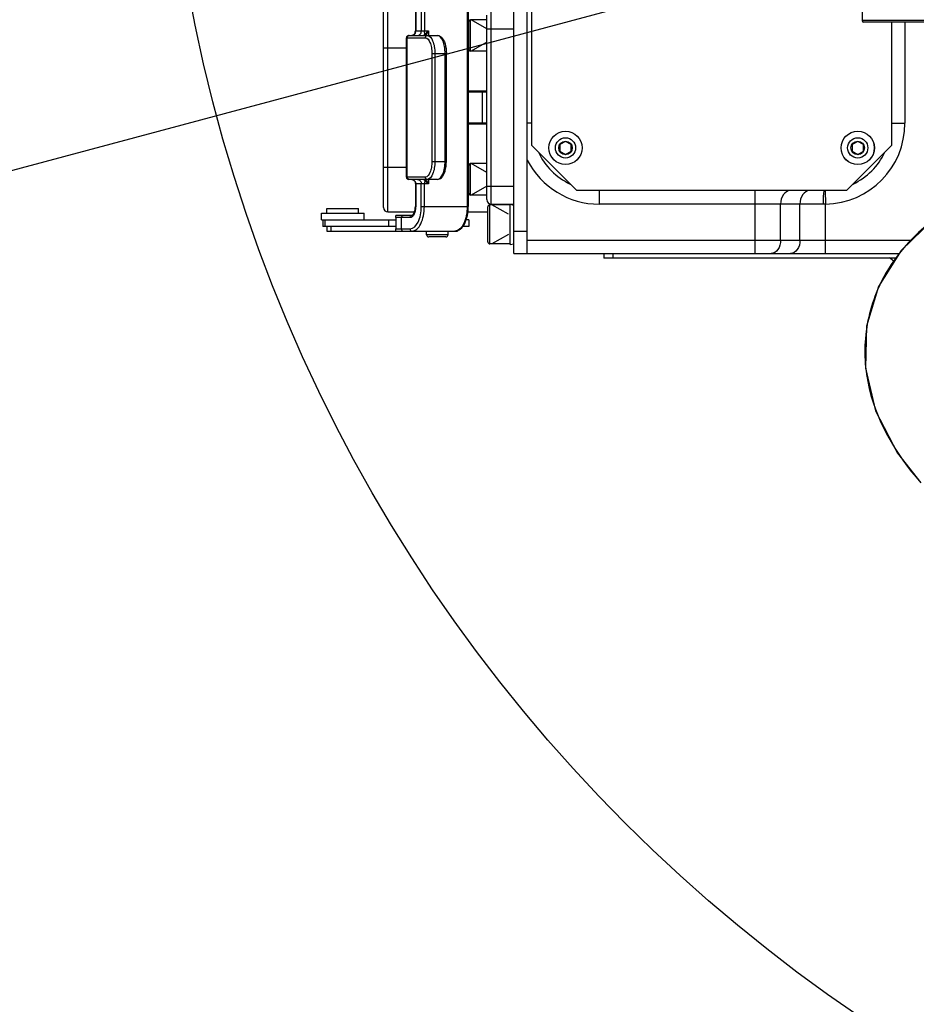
# Model space of a CAD drawing. Header units: millimetres. Extents: x 0 to 8410, y 0 to 5940.
# Tile 38 of 122: x 4333 to 4533, y 1541 to 1760. Entities that reach past the tile are written whole.
import ezdxf

# ---------------------------------------------------------------- set-up
doc = ezdxf.new("R2010")
doc.units = ezdxf.units.MM
doc.header["$LTSCALE"] = 462.55
doc.layers.get('0').update_dxf_attribs({"linetype": 'CONTINUOUS'})
for name, color, linetype in [('204102000021_DXF_DIMENSION', 7, 'CONTINUOUS'), ('304103000015DXF_CONTINUOUS_LINE', 7, 'CONTINUOUS'), ('304105000103DXF_CONTINUOUS_LINE', 7, 'CONTINUOUS'), ('304105000112DXF_CONTINUOUS_LINE', 7, 'CONTINUOUS'), ('304106000002DXF_CONTINUOUS_LINE', 7, 'CONTINUOUS'), ('304109000014DXF_CONTINUOUS_LINE', 7, 'CONTINUOUS'), ('304112000243DXF_CONTINUOUS_LINE', 7, 'CONTINUOUS'), ('304204000093DXF_CONTINUOUS_LINE', 7, 'CONTINUOUS'), ('501023000017DXF_CONTINUOUS_LINE', 7, 'CONTINUOUS'), ('501023000069DXF_CONTINUOUS_LINE', 7, 'CONTINUOUS'), ('501024000002DXF_CONTINUOUS_LINE', 7, 'CONTINUOUS'), ('604006000002DXF_CONTINUOUS_LINE', 7, 'CONTINUOUS'), ('R6-1500_CABLDXF_CONTINUOUS_LINE', 7, 'CONTINUOUS')]:
    doc.layers.add(name, color=color, linetype=linetype)
doc.styles.get("Standard").update_dxf_attribs({"font": 'txt', "width": 0.7})
doc.dimstyles.new('DIMSTYLE_14', dxfattribs={"dimtxt": 65, "dimasz": 50, "dimexe": 1, "dimexo": 0, "dimgap": 3.25, "dimtad": 0, "dimtih": 1, "dimtoh": 1, "dimdec": 1, "dimdsep": 46, "dimtxsty": 'Standard', "dimblk": '_FILLED', "dimblk1": '_FILLED', "dimblk2": '_FILLED', "dimcen": 0.09, "dimclrt": 5, "dimazin": 2, "dimtp": 0.5, "dimtm": 0.5, "dimtfac": 1, "dimtdec": 65535, "dimtofl": 0, "dimtmove": 0, "dimatfit": 3, "dimldrblk": '_FILLED', "dimfxl": 0, "dimtolj": 1, "dimarcsym": 0})

# ---------------------------------------------------------------- blocks, each defined once
blk = doc.blocks.new('*D27')
at = {"layer": '204102000021_DXF_DIMENSION', "color": 2, "linetype": 'Continuous'}
for start, end in [(290.1562, 360), (195, 265.2086)]:
    blk.add_arc((4713.77, 1829.56), 554.1, start, end, dxfattribs=at)
for points in [[(5274.11, 1779.23), (5267.87, 1829.56), (5257.12, 1780)], [(4201.77, 1641.06), (4178.56, 1686.15), (4185.56, 1635.92)]]:
    blk.add_solid(points, dxfattribs=at)
blk = doc.blocks.new('_FILLED')
at = {"color": 0, "linetype": 'ByBlock'}
blk.add_solid([(0, 0), (-1, 0.17), (-1, -0.17)], dxfattribs=at)

msp = doc.modelspace()

# ---------------------------------------------------------------- linework, layer by layer
at = {"color": 2, "linetype": 'Continuous'}
msp.add_line((4716.272, 1829.561), (3309.933, 1452.734), dxfattribs=at)
msp.add_circle((4716.272, 1829.561), 351, dxfattribs=at)
at = {"layer": '304103000015DXF_CONTINUOUS_LINE', "color": 7, "linetype": 'Continuous'}
for q in [(4446.274, 1951.061), (4529.008, 1708.061)]:
    msp.add_line((4446.274, 1708.061), q, dxfattribs=at)
at = {"layer": '304103000015DXF_CONTINUOUS_LINE', "color": 9, "linetype": 'Continuous'}
for p, q in [((4530.274, 1759.561), (4530.274, 1737.061)), ((4447.274, 1737.062), (4446.274, 1737.062)), ((4527.274, 1737.061), (4530.274, 1737.061)), ((4462.274, 1722.061), (4462.274, 1719.061)), ((4496.96, 1708.061), (4496.96, 1722.061)), ((4512.535, 1722.064), (4512.587, 1719.064)), ((4512.085, 1719.061), (4462.274, 1719.061)), ((4502.617, 1711.061), (4502.617, 1719.061)), ((4506.93, 1711.061), (4506.93, 1719.061)), ((4512.587, 1719.064), (4512.085, 1719.061)), ((4512.587, 1708.061), (4512.587, 1719.064)), ((4446.274, 1711.061), (4531.834, 1711.061))]:
    msp.add_line(p, q, dxfattribs=at)
for centre, start, end in [((4512.274, 1737.061), 270.99862, 360), ((4462.274, 1737.061), 207.26366, 270)]:
    msp.add_arc(centre, 18, start, end, dxfattribs=at)
at = {"layer": '304103000015DXF_CONTINUOUS_LINE', "color": 7, "linetype": 'Continuous'}
for centre, radius, start, end in [((4462.274, 1737.061), 15, 205.57201, 244.42831), ((4512.274, 1737.061), 15, 295.57201, 334.42831), ((4523.599, 1702.061), 6, 44.24122, 57.11711)]:
    msp.add_arc(centre, radius, start, end, dxfattribs=at)
at = {"layer": '304103000015DXF_CONTINUOUS_LINE', "color": 9, "linetype": 'Continuous'}
for points, knots in [([(4504.738, 1722.061), (4504.159, 1722.061), (4502.897, 1721.169), (4502.617, 1719.798), (4502.617, 1719.061)], [0, 0, 0, 0, 0.4402325, 1, 1, 1, 1]), ([(4509.052, 1722.061), (4508.472, 1722.061), (4507.211, 1721.169), (4506.93, 1719.798), (4506.93, 1719.061)], [0, 0, 0, 0, 0.4402325, 1, 1, 1, 1]), ([(4512.201, 1721.833), (4512.179, 1721.683), (4512.098, 1720.761), (4512.085, 1719.835), (4512.085, 1719.061)], [0, 0, 0, 0, 0.164047, 1, 1, 1, 1]), ([(4512.274, 1722.061), (4512.251, 1722.061), (4512.225, 1721.952), (4512.21, 1721.891), (4512.201, 1721.833)], [0, 0, 0, 0, 0.2821273, 1, 1, 1, 1]), ([(4502.617, 1711.061), (4502.617, 1710.325), (4502.336, 1708.954), (4501.075, 1708.061), (4500.495, 1708.061)], [0, 0, 0, 0, 0.5597675, 1, 1, 1, 1]), ([(4506.93, 1711.061), (4506.93, 1710.325), (4506.65, 1708.954), (4505.389, 1708.061), (4504.809, 1708.061)], [0, 0, 0, 0, 0.5597675, 1, 1, 1, 1])]:
    msp.add_open_spline(points, degree=3, knots=knots, dxfattribs=at)
at = {"layer": '304105000103DXF_CONTINUOUS_LINE', "color": 7, "linetype": 'Continuous'}
for p, q in [((4443.274, 1708.061), (4443.274, 1951.061)), ((4446.274, 1713.061), (4446.274, 1728.815)), ((4443.274, 1713.061), (4446.274, 1713.061)), ((4443.274, 1708.061), (4446.274, 1708.061))]:
    msp.add_line(p, q, dxfattribs=at)
at = {"layer": '304105000112DXF_CONTINUOUS_LINE', "color": 7, "linetype": 'Continuous'}
for p, q in [((4447.274, 1732.061), (4447.274, 1927.061)), ((4527.274, 1759.561), (4527.274, 1732.061)), ((4457.274, 1722.061), (4447.274, 1732.061)), ((4527.274, 1732.061), (4517.274, 1722.061)), ((4517.274, 1722.061), (4457.274, 1722.061))]:
    msp.add_line(p, q, dxfattribs=at)
at = {"layer": '304106000002DXF_CONTINUOUS_LINE', "color": 7, "linetype": 'Continuous'}
for p, q in [((4414.274, 1718.311), (4414.274, 1762.811)), ((4433.162, 1744.061), (4437.274, 1744.061)), ((4437.274, 1737.061), (4433.162, 1737.061)), ((4439.274, 1719.061), (4439.274, 1718.921)), ((4415.274, 1717.311), (4421.186, 1717.311)), ((4433.084, 1717.311), (4437.474, 1717.311))]:
    msp.add_line(p, q, dxfattribs=at)
at = {"layer": '304106000002DXF_CONTINUOUS_LINE', "color": 9, "linetype": 'Continuous'}
for p, q in [((4415.274, 1717.311), (4415.274, 1763.811)), ((4414.274, 1753.811), (4419.4, 1753.811)), ((4433.274, 1753.811), (4433.162, 1753.811)), ((4433.162, 1744.261), (4437.274, 1744.261)), ((4437.274, 1736.861), (4433.162, 1736.861)), ((4414.274, 1727.311), (4419.4, 1727.311)), ((4433.162, 1727.311), (4433.274, 1727.311)), ((4438.274, 1719.061), (4438.274, 1718.921))]:
    msp.add_line(p, q, dxfattribs=at)
at = {"layer": '304106000002DXF_CONTINUOUS_LINE', "color": 7, "linetype": 'Continuous'}
msp.add_arc((4415.274, 1718.311), 1, 180, 270, dxfattribs=at)
at = {"layer": '304109000014DXF_CONTINUOUS_LINE', "color": 7, "linetype": 'Continuous'}
for p, q in [((4520.774, 1765.261), (4520.774, 1759.861)), ((4541.974, 1759.561), (4521.074, 1759.561))]:
    msp.add_line(p, q, dxfattribs=at)
at = {"layer": '304109000014DXF_CONTINUOUS_LINE', "color": 9, "linetype": 'Continuous'}
msp.add_line((4542.274, 1759.861), (4520.774, 1759.861), dxfattribs=at)
at = {"layer": '304109000014DXF_CONTINUOUS_LINE', "color": 7, "linetype": 'Continuous'}
msp.add_arc((4521.074, 1759.861), 0.3, 180, 270, dxfattribs=at)
at = {"layer": '304112000243DXF_CONTINUOUS_LINE', "color": 7, "linetype": 'Continuous'}
for p in [(4463.274, 1708.061), (4528.385, 1707.061)]:
    msp.add_line(p, (4463.274, 1707.061), dxfattribs=at)
at = {"layer": '304112000243DXF_CONTINUOUS_LINE', "color": 9, "linetype": 'Continuous'}
msp.add_line((4465.274, 1708.061), (4465.274, 1707.061), dxfattribs=at)
at = {"layer": '304204000093DXF_CONTINUOUS_LINE', "color": 7, "linetype": 'Continuous'}
for p, q in [((4421.386, 1762.561), (4421.386, 1757.561)), ((4433.162, 1762.561), (4433.162, 1718.561)), ((4437.274, 1720.061), (4437.274, 1761.061)), ((4419.9, 1756.561), (4426.292, 1756.561)), ((4419.4, 1725.061), (4419.4, 1756.061)), ((4428.271, 1728.561), (4428.271, 1752.561)), ((4426.292, 1724.561), (4419.9, 1724.561)), ((4421.386, 1723.561), (4421.386, 1718.561)), ((4438.274, 1719.061), (4443.274, 1719.061)), ((4400.471, 1715.561), (4400.471, 1717.061)), ((4400.471, 1717.061), (4409.971, 1717.061)), ((4401.721, 1717.061), (4401.721, 1718.061)), ((4401.721, 1718.061), (4408.721, 1718.061)), ((4408.721, 1717.061), (4408.721, 1718.061)), ((4409.971, 1715.561), (4409.971, 1717.061)), ((4400.471, 1715.561), (4417.012, 1715.561)), ((4400.821, 1715.561), (4400.821, 1714.061)), ((4417.012, 1716.061), (4417.012, 1713.561)), ((4420.636, 1716.561), (4417.072, 1716.561)), ((4433.299, 1715.561), (4432.672, 1715.561)), ((4433.3, 1715.561), (4433.3, 1714.061)), ((4417.012, 1714.061), (4400.821, 1714.061)), ((4401.721, 1714.061), (4401.721, 1713.061)), ((4401.721, 1713.061), (4430.773, 1713.061)), ((4423.874, 1712.261), (4423.874, 1713.061)), ((4428.674, 1712.261), (4428.674, 1713.061)), ((4430.774, 1713.178), (4430.774, 1713.061)), ((4433.299, 1714.061), (4431.889, 1714.061)), ((4428.174, 1711.761), (4424.374, 1711.761))]:
    msp.add_line(p, q, dxfattribs=at)
at = {"layer": '304204000093DXF_CONTINUOUS_LINE', "color": 9, "linetype": 'Continuous'}
for p, q in [((4421.453, 1762.561), (4421.453, 1757.561)), ((4422.703, 1762.561), (4422.703, 1757.561)), ((4423.386, 1762.561), (4423.386, 1757.561)), ((4432.912, 1762.561), (4432.912, 1718.561)), ((4438.274, 1719.061), (4438.274, 1762.061)), ((4421.386, 1757.561), (4424.28, 1757.561)), ((4424.28, 1757.561), (4424.28, 1756.561)), ((4437.274, 1758.061), (4443.274, 1758.061)), ((4419.4, 1756.061), (4423.573, 1756.061)), ((4419.54, 1725.061), (4419.54, 1756.061)), ((4425.052, 1752.561), (4425.052, 1728.561)), ((4425.052, 1752.561), (4428.271, 1752.561)), ((4425.716, 1752.561), (4425.716, 1728.561)), ((4427.982, 1728.561), (4427.982, 1752.561)), ((4436.274, 1744.061), (4436.274, 1737.061)), ((4425.052, 1728.561), (4428.271, 1728.561)), ((4423.573, 1725.061), (4419.4, 1725.061)), ((4424.28, 1723.561), (4421.386, 1723.561)), ((4421.453, 1723.561), (4421.453, 1718.561)), ((4422.703, 1718.561), (4422.703, 1723.561)), ((4423.386, 1718.561), (4423.386, 1723.561)), ((4424.28, 1724.561), (4424.28, 1723.561)), ((4437.274, 1723.061), (4443.274, 1723.061)), ((4421.453, 1718.561), (4421.386, 1718.561)), ((4422.703, 1718.561), (4433.162, 1718.561)), ((4401.216, 1715.561), (4401.216, 1714.061)), ((4415.433, 1715.561), (4415.433, 1714.061)), ((4420.203, 1716.061), (4417.012, 1716.061)), ((4418.238, 1716.061), (4418.238, 1713.561)), ((4402.543, 1714.061), (4402.543, 1713.061)), ((4417.012, 1713.561), (4420.203, 1713.561)), ((4430.769, 1713.178), (4430.769, 1713.061)), ((4428.674, 1712.261), (4423.874, 1712.261))]:
    msp.add_line(p, q, dxfattribs=at)
at = {"layer": '304204000093DXF_CONTINUOUS_LINE', "color": 7, "linetype": 'Continuous'}
for centre, radius, start, end in [((4419.9, 1756.061), 0.5, 90, 180), ((4419.9, 1725.061), 0.5, 180, 270), ((4438.274, 1720.061), 1, 180, 270), ((4424.374, 1712.261), 0.5, 180, 270), ((4428.174, 1712.261), 0.5, 270, 360)]:
    msp.add_arc(centre, radius, start, end, dxfattribs=at)
at = {"layer": '304204000093DXF_CONTINUOUS_LINE', "color": 9, "linetype": 'Continuous'}
for centre, radius, start, end in [((4420.306, 1757.561), 1.147, 344.3774, 0.00212), ((4425.988, 1755.959), 2.24, 162.94077, 164.41837), ((4425.984, 1725.163), 2.236, 195.59294, 197.03387), ((4419.751, 1717.329), 1.425, 317.22211, 320.31692)]:
    msp.add_arc(centre, radius, start, end, dxfattribs=at)
for points in [[(4419.82, 1756.523), (4419.656, 1756.449), (4419.54, 1756.241), (4419.54, 1756.061)], [(4419.993, 1756.561), (4419.934, 1756.561), (4419.874, 1756.548), (4419.82, 1756.523)], [(4423.328, 1756.691), (4423.362, 1756.773), (4423.444, 1756.832), (4423.523, 1756.873)], [(4423.523, 1756.873), (4423.62, 1756.827), (4423.71, 1756.754), (4423.766, 1756.663)], [(4419.82, 1724.6), (4419.656, 1724.674), (4419.54, 1724.881), (4419.54, 1725.061)], [(4419.993, 1724.561), (4419.934, 1724.561), (4419.874, 1724.575), (4419.82, 1724.6)], [(4423.523, 1724.25), (4423.62, 1724.296), (4423.71, 1724.369), (4423.766, 1724.46)], [(4420.942, 1716.545), (4420.912, 1716.501), (4420.881, 1716.46), (4420.848, 1716.419)]]:
    msp.add_open_spline(points, degree=3, dxfattribs=at)
at = {"layer": '304204000093DXF_CONTINUOUS_LINE', "color": 7, "linetype": 'Continuous'}
for points, knots in [([(4420.587, 1756.561), (4420.79, 1756.561), (4421.248, 1756.819), (4421.386, 1757.304), (4421.386, 1757.561)], [0, 0, 0, 0, 0.4404722, 1, 1, 1, 1]), ([(4426.292, 1756.561), (4426.609, 1756.561), (4427.189, 1756.276), (4427.693, 1755.533), (4428.157, 1754.32), (4428.271, 1753.281), (4428.271, 1752.561)], [0, 0, 0, 0, 0.1970921, 0.361537, 0.5525747, 1, 1, 1, 1]), ([(4426.292, 1724.561), (4426.609, 1724.561), (4427.189, 1724.847), (4427.693, 1725.59), (4428.157, 1726.803), (4428.271, 1727.842), (4428.271, 1728.561)], [0, 0, 0, 0, 0.1970921, 0.361537, 0.5525747, 1, 1, 1, 1]), ([(4420.587, 1724.561), (4420.79, 1724.561), (4421.248, 1724.304), (4421.386, 1723.819), (4421.386, 1723.561)], [0, 0, 0, 0, 0.4404722, 1, 1, 1, 1]), ([(4420.636, 1716.561), (4420.696, 1716.561), (4420.896, 1716.699), (4421.28, 1717.332), (4421.386, 1718.042), (4421.386, 1718.561)], [0, 0, 0, 0, 0.0816124, 0.2987247, 1, 1, 1, 1]), ([(4430.162, 1713.061), (4430.605, 1713.061), (4431.565, 1713.477), (4432.474, 1714.814), (4433.038, 1716.561), (4433.162, 1717.874), (4433.162, 1718.561)], [0, 0, 0, 0, 0.1955099, 0.4230215, 0.6962473, 1, 1, 1, 1]), ([(4417.012, 1716.061), (4417.012, 1716.185), (4417.043, 1716.299), (4417.026, 1716.561), (4417.072, 1716.561)], [0, 0, 0, 0, 0.7290116, 1, 1, 1, 1]), ([(4417.072, 1713.061), (4417.026, 1713.061), (4417.043, 1713.324), (4417.012, 1713.438), (4417.012, 1713.561)], [0, 0, 0, 0, 0.2709951, 1, 1, 1, 1])]:
    msp.add_open_spline(points, degree=3, knots=knots, dxfattribs=at)
at = {"layer": '304204000093DXF_CONTINUOUS_LINE', "color": 9, "linetype": 'Continuous'}
for points, knots in [([(4421.411, 1757.252), (4421.357, 1757.063), (4421.154, 1756.713), (4420.768, 1756.561), (4420.587, 1756.561)], [0, 0, 0, 0, 0.52074, 1, 1, 1, 1]), ([(4421.837, 1756.561), (4422.063, 1756.561), (4422.548, 1756.81), (4422.703, 1757.311), (4422.703, 1757.561)], [0, 0, 0, 0, 0.4746843, 1, 1, 1, 1]), ([(4423.424, 1756.562), (4423.391, 1756.564), (4423.313, 1756.58), (4423.316, 1756.663), (4423.328, 1756.691)], [0, 0, 0, 0, 0.5195247, 1, 1, 1, 1]), ([(4423.523, 1756.873), (4423.5, 1756.921), (4423.416, 1757.141), (4423.386, 1757.38), (4423.386, 1757.561)], [0, 0, 0, 0, 0.2272002, 1, 1, 1, 1]), ([(4423.523, 1756.873), (4423.57, 1756.93), (4423.804, 1757.18), (4424.068, 1757.398), (4424.28, 1757.561)], [0, 0, 0, 0, 0.2163266, 1, 1, 1, 1]), ([(4424.026, 1756.561), (4423.908, 1756.561), (4423.659, 1756.443), (4423.573, 1756.187), (4423.573, 1756.061)], [0, 0, 0, 0, 0.4826444, 1, 1, 1, 1]), ([(4423.766, 1756.663), (4423.777, 1756.647), (4423.794, 1756.614), (4423.808, 1756.579), (4423.813, 1756.562)], [0, 0, 0, 0, 0.5084071, 1, 1, 1, 1]), ([(4423.846, 1756.616), (4423.87, 1756.693), (4423.988, 1757.02), (4424.147, 1757.33), (4424.28, 1757.561)], [0, 0, 0, 0, 0.2315991, 1, 1, 1, 1]), ([(4424.026, 1756.561), (4424.584, 1756.561), (4425.295, 1755.453), (4425.628, 1754.056), (4425.716, 1753.074), (4425.716, 1752.561)], [0, 0, 0, 0, 0.3671852, 0.662981, 1, 1, 1, 1]), ([(4427.982, 1752.561), (4427.982, 1753.074), (4427.894, 1754.056), (4427.561, 1755.453), (4426.85, 1756.561), (4426.292, 1756.561)], [0, 0, 0, 0, 0.337019, 0.6328148, 1, 1, 1, 1]), ([(4423.573, 1756.061), (4424.061, 1756.061), (4424.683, 1755.092), (4424.975, 1753.869), (4425.052, 1753.01), (4425.052, 1752.561)], [0, 0, 0, 0, 0.3671852, 0.6629872, 1, 1, 1, 1]), ([(4425.052, 1728.561), (4425.052, 1728.113), (4424.975, 1727.254), (4424.683, 1726.031), (4424.061, 1725.061), (4423.573, 1725.061)], [0, 0, 0, 0, 0.3370128, 0.6328148, 1, 1, 1, 1]), ([(4425.716, 1728.561), (4425.716, 1728.049), (4425.628, 1727.067), (4425.295, 1725.669), (4424.584, 1724.561), (4424.026, 1724.561)], [0, 0, 0, 0, 0.337019, 0.6328148, 1, 1, 1, 1]), ([(4426.292, 1724.561), (4426.85, 1724.561), (4427.561, 1725.669), (4427.894, 1727.067), (4427.982, 1728.049), (4427.982, 1728.561)], [0, 0, 0, 0, 0.3671852, 0.662981, 1, 1, 1, 1]), ([(4420.587, 1724.561), (4420.813, 1724.561), (4421.298, 1724.313), (4421.453, 1723.812), (4421.453, 1723.561)], [0, 0, 0, 0, 0.4746843, 1, 1, 1, 1]), ([(4421.837, 1724.561), (4422.063, 1724.561), (4422.548, 1724.313), (4422.703, 1723.812), (4422.703, 1723.561)], [0, 0, 0, 0, 0.4746843, 1, 1, 1, 1]), ([(4423.523, 1724.25), (4423.44, 1724.293), (4423.311, 1724.365), (4423.321, 1724.545), (4423.393, 1724.559), (4423.424, 1724.561)], [0, 0, 0, 0, 0.6130652, 0.792823, 1, 1, 1, 1]), ([(4423.523, 1724.25), (4423.5, 1724.202), (4423.416, 1723.982), (4423.386, 1723.743), (4423.386, 1723.561)], [0, 0, 0, 0, 0.2272003, 1, 1, 1, 1]), ([(4424.28, 1723.561), (4424.205, 1723.619), (4423.939, 1723.832), (4423.68, 1724.06), (4423.523, 1724.25)], [0, 0, 0, 0, 0.2782197, 1, 1, 1, 1]), ([(4424.026, 1724.561), (4423.908, 1724.561), (4423.659, 1724.68), (4423.573, 1724.936), (4423.573, 1725.061)], [0, 0, 0, 0, 0.4826444, 1, 1, 1, 1]), ([(4423.766, 1724.46), (4423.777, 1724.476), (4423.794, 1724.509), (4423.808, 1724.544), (4423.813, 1724.561)], [0, 0, 0, 0, 0.5084086, 1, 1, 1, 1]), ([(4424.28, 1723.561), (4424.234, 1723.641), (4424.067, 1723.946), (4423.921, 1724.264), (4423.846, 1724.508)], [0, 0, 0, 0, 0.2655973, 1, 1, 1, 1]), ([(4420.203, 1713.561), (4420.968, 1713.561), (4422.053, 1714.854), (4422.573, 1716.691), (4422.703, 1717.92), (4422.703, 1718.561)], [0, 0, 0, 0, 0.3871995, 0.6756637, 1, 1, 1, 1]), ([(4420.636, 1713.061), (4421.014, 1713.061), (4421.876, 1713.473), (4422.708, 1714.763), (4423.262, 1716.519), (4423.386, 1717.856), (4423.386, 1718.561)], [0, 0, 0, 0, 0.1711411, 0.3961414, 0.6803928, 1, 1, 1, 1]), ([(4421.453, 1718.561), (4421.453, 1718.367), (4421.411, 1717.673), (4421.226, 1716.961), (4420.942, 1716.545)], [0, 0, 0, 0, 0.2778892, 1, 1, 1, 1]), ([(4432.912, 1718.561), (4432.912, 1717.856), (4432.789, 1716.519), (4432.234, 1714.763), (4431.403, 1713.473), (4430.54, 1713.061), (4430.162, 1713.061)], [0, 0, 0, 0, 0.3196072, 0.6038586, 0.8288589, 1, 1, 1, 1]), ([(4418.238, 1716.061), (4418.238, 1716.187), (4418.316, 1716.437), (4418.558, 1716.561), (4418.671, 1716.561)], [0, 0, 0, 0, 0.5253186, 1, 1, 1, 1]), ([(4420.203, 1716.061), (4420.203, 1716.187), (4420.28, 1716.437), (4420.523, 1716.561), (4420.636, 1716.561)], [0, 0, 0, 0, 0.5253186, 1, 1, 1, 1]), ([(4420.797, 1716.362), (4420.754, 1716.315), (4420.591, 1716.16), (4420.365, 1716.061), (4420.203, 1716.061)], [0, 0, 0, 0, 0.2828821, 1, 1, 1, 1]), ([(4418.238, 1713.561), (4418.238, 1713.436), (4418.316, 1713.186), (4418.558, 1713.061), (4418.671, 1713.061)], [0, 0, 0, 0, 0.5253186, 1, 1, 1, 1]), ([(4420.203, 1713.561), (4420.203, 1713.436), (4420.28, 1713.186), (4420.523, 1713.061), (4420.636, 1713.061)], [0, 0, 0, 0, 0.5253186, 1, 1, 1, 1])]:
    msp.add_open_spline(points, degree=3, knots=knots, dxfattribs=at)
at = {"layer": '501023000017DXF_CONTINUOUS_LINE', "color": 9, "linetype": 'Continuous'}
msp.add_line((4437.974, 1710.201), (4437.974, 1718.921), dxfattribs=at)
at = {"layer": '501023000017DXF_CONTINUOUS_LINE', "color": 7, "linetype": 'Continuous'}
for p, q in [((4442.463, 1718.921), (4437.974, 1718.921)), ((4437.474, 1710.701), (4437.474, 1718.421)), ((4442.463, 1710.201), (4437.974, 1710.201))]:
    msp.add_line(p, q, dxfattribs=at)
at = {"layer": '501023000017DXF_CONTINUOUS_LINE', "color": 2, "linetype": 'Continuous'}
for p, q in [((4442.074, 1716.792), (4438.386, 1718.921)), ((4442.074, 1712.331), (4438.386, 1710.201))]:
    msp.add_line(p, q, dxfattribs=at)
at = {"layer": '501023000017DXF_CONTINUOUS_LINE', "color": 7, "linetype": 'Continuous'}
for centre, start, end in [((4437.974, 1718.421), 90, 180), ((4437.974, 1710.701), 180, 270)]:
    msp.add_arc(centre, 0.5, start, end, dxfattribs=at)
at = {"layer": '501023000069DXF_CONTINUOUS_LINE', "color": 7, "linetype": 'Continuous'}
for p, q in [((4433.274, 1753.461), (4433.274, 1759.661)), ((4437.274, 1760.061), (4433.674, 1760.061)), ((4437.274, 1753.061), (4433.674, 1753.061)), ((4433.274, 1721.461), (4433.274, 1727.661)), ((4437.274, 1728.061), (4433.674, 1728.061)), ((4437.274, 1721.061), (4433.674, 1721.061))]:
    msp.add_line(p, q, dxfattribs=at)
at = {"layer": '501023000069DXF_CONTINUOUS_LINE', "color": 9, "linetype": 'Continuous'}
for p, q in [((4433.674, 1753.061), (4433.674, 1760.061)), ((4433.674, 1721.061), (4433.674, 1728.061))]:
    msp.add_line(p, q, dxfattribs=at)
at = {"layer": '501023000069DXF_CONTINUOUS_LINE', "color": 2, "linetype": 'Continuous'}
for p, q in [((4437.274, 1758.061), (4433.809, 1760.061)), ((4437.274, 1755.061), (4433.809, 1753.061)), ((4437.274, 1726.061), (4433.809, 1728.061)), ((4437.274, 1723.061), (4433.809, 1721.061))]:
    msp.add_line(p, q, dxfattribs=at)
at = {"layer": '501023000069DXF_CONTINUOUS_LINE', "color": 7, "linetype": 'Continuous'}
for centre, start, end in [((4433.674, 1759.661), 90, 180), ((4433.674, 1753.461), 180, 270), ((4433.674, 1727.661), 90, 180), ((4433.674, 1721.461), 180, 270)]:
    msp.add_arc(centre, 0.4, start, end, dxfattribs=at)
at = {"layer": '501024000002DXF_CONTINUOUS_LINE', "color": 7, "linetype": 'Continuous'}
for p, q in [((4454.774, 1733.005), (4453.524, 1732.283)), ((4453.524, 1732.283), (4453.524, 1730.84)), ((4456.024, 1732.283), (4454.774, 1733.005)), ((4456.024, 1730.84), (4456.024, 1732.283)), ((4519.774, 1733.005), (4518.524, 1732.283)), ((4518.524, 1732.283), (4518.524, 1730.84)), ((4521.024, 1732.283), (4519.774, 1733.005)), ((4521.024, 1730.84), (4521.024, 1732.283)), ((4453.524, 1730.84), (4454.774, 1730.118)), ((4454.774, 1730.118), (4456.024, 1730.84)), ((4518.524, 1730.84), (4519.774, 1730.118)), ((4519.774, 1730.118), (4521.024, 1730.84))]:
    msp.add_line(p, q, dxfattribs=at)
for centre, radius in [((4454.774, 1731.561), 3.708), ((4519.774, 1731.561), 3.708), ((4454.774, 1731.561), 2.25), ((4454.774, 1731.561), 1.5), ((4519.774, 1731.561), 2.25), ((4519.774, 1731.561), 1.5)]:
    msp.add_circle(centre, radius, dxfattribs=at)
at = {"layer": '501024000002DXF_CONTINUOUS_LINE', "color": 9, "linetype": 'Continuous'}
for centre in [(4454.774, 1731.561), (4519.774, 1731.561)]:
    msp.add_circle(centre, 3.692, dxfattribs=at)
at = {"layer": '604006000002DXF_CONTINUOUS_LINE', "color": 7, "linetype": 'Continuous'}
for p, q in [((4442.463, 1718.921), (4442.499, 1719.061)), ((4442.499, 1710.061), (4442.499, 1719.061)), ((4442.499, 1719.061), (4443.274, 1718.862)), ((4442.463, 1710.201), (4442.499, 1710.061)), ((4442.499, 1710.061), (4443.274, 1710.261))]:
    msp.add_line(p, q, dxfattribs=at)
at = {"layer": 'R6-1500_CABLDXF_CONTINUOUS_LINE', "color": 7, "linetype": 'Continuous'}
msp.add_lwpolyline([(4571.371, 1728.839), (4567.725, 1728.265), (4556.12, 1725.479), (4545.611, 1721.287), (4536.584, 1715.666), (4529.418, 1708.719), (4524.425, 1700.708), (4521.734, 1691.921), (4521.467, 1682.596), (4523.726, 1673.096), (4528.589, 1663.694), (4533.774, 1657.053)], dxfattribs=at)
at = {"layer": 'R6-1500_CABLDXF_CONTINUOUS_LINE', "color": 9, "linetype": 'Continuous'}
msp.add_open_spline([(4571.371, 1728.839), (4562.263, 1727.559), (4545.003, 1723.188), (4527.22, 1708.589), (4521.095, 1692.506), (4521.278, 1675.159), (4528.17, 1663.411), (4533.841, 1657.113)], degree=3, knots=[0, 0, 0, 0, 0.2667577, 0.5076825, 0.6306015, 0.7542112, 1, 1, 1, 1], dxfattribs=at)

# ---------------------------------------------------------------- dimensions: what is measured, and where the dimension line sits
at = {"layer": '204102000021_DXF_DIMENSION', "color": 2, "linetype": 'Continuous'}
dim = msp.add_angular_dim_2l(base=(4786.098, 1280.205), line1=((4183.909, 1687.585), (4178.557, 1686.151)), line2=((5262.329, 1829.561), (5267.87, 1829.561)), dimstyle='DIMSTYLE_14', dxfattribs=at)
dim.commit()
dim.dimension.update_dxf_attribs({"geometry": '*D27', "text_midpoint": (4699.991, 1247.705), "dimtype": 162})

doc.saveas('drawing.dxf')
